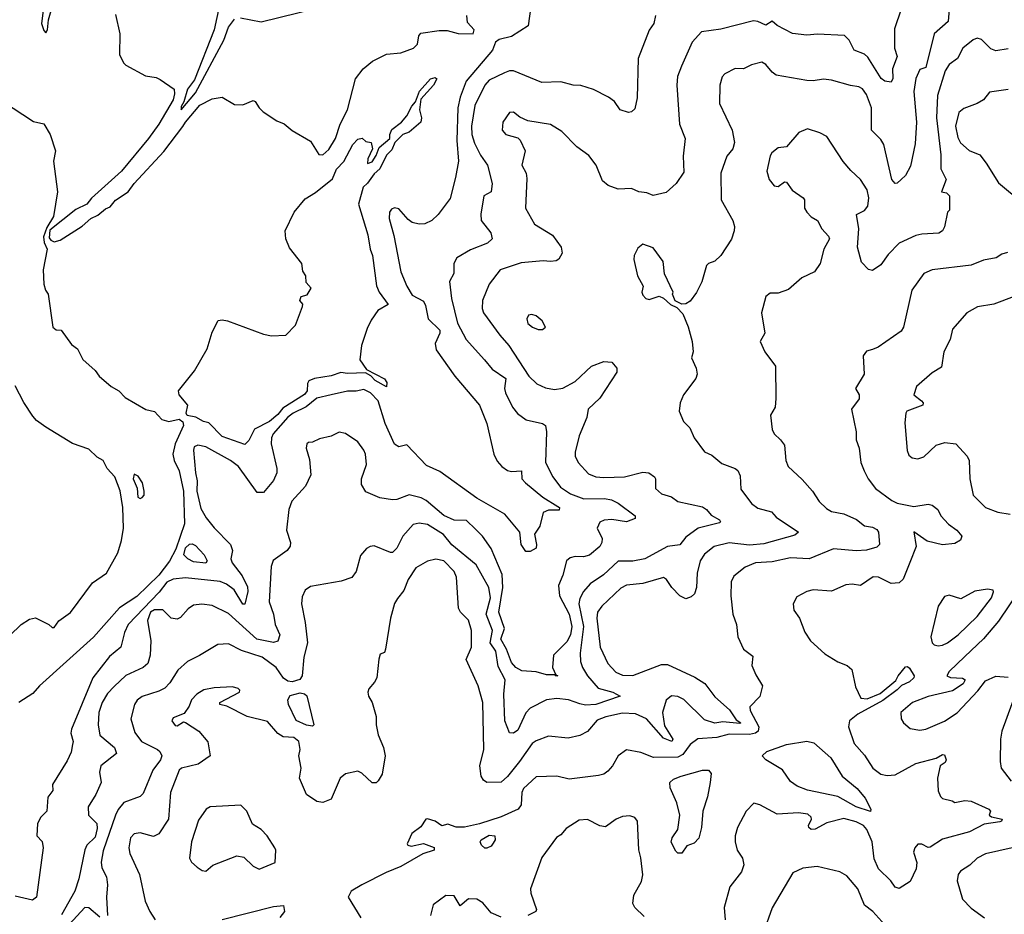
# Model space of a CAD drawing. Extents: x 1245515 to 1420776, y 606314 to 671314.
# Tile 141 of 256: x 1327087 to 1331887, y 625972 to 630334. Entities that reach past the tile are written whole.
import ezdxf

# ---------------------------------------------------------------- set-up
doc = ezdxf.new("R2010")
doc.units = 0

msp = doc.modelspace()

# ---------------------------------------------------------------- linework, layer by layer
at = {"layer": '0CON10XD'}
for points in [[(1329585, 630447.5), (1329565.2, 630304.8), (1329485, 630251.8), (1329425, 630237.4), (1329406.5, 630225), (1329392.2, 630185), (1329263.4, 630035), (1329234, 629956), (1329223.6, 629905), (1329218.6, 629745), (1329225.9, 629645), (1329212.2, 629565), (1329185, 629462), (1329126.5, 629383.5), (1329095.8, 629354.2), (1329061.7, 629338.3), (1329035, 629336.9), (1329001.2, 629345), (1328980.2, 629360.2), (1328935, 629411.5), (1328915, 629417.1), (1328899.5, 629410.5), (1328889.2, 629395), (1328888.2, 629365), (1328911.5, 629281.5), (1328945.4, 629105), (1328975, 629034.4), (1329000.5, 628990.5), (1329055, 628961.2), (1329065, 628940), (1329078.7, 628875), (1329135, 628820.8), (1329135.3, 628805), (1329111.9, 628755), (1329118, 628725), (1329209.2, 628595), (1329329.1, 628455), (1329364, 628365), (1329399.2, 628215), (1329415, 628181.5), (1329437.7, 628155), (1329465, 628135.9), (1329485, 628130.3), (1329533.8, 628133.8), (1329535.3, 628095.3), (1329552.7, 628075), (1329637.8, 628005), (1329709.8, 627959.8), (1329718.5, 627955), (1329717.2, 627942.8), (1329665, 627942.7), (1329639.4, 627930.6), (1329622.5, 627865), (1329596.7, 627825), (1329606.9, 627775), (1329605, 627757.5), (1329575, 627741.2), (1329555, 627741.2), (1329531.2, 627775), (1329525.8, 627835.8), (1329452.9, 627922.9), (1329315, 628001.4), (1329135, 628130.1), (1329070.1, 628160.1), (1328975, 628260.4), (1328935, 628251.4), (1328915, 628264.2), (1328868.1, 628365), (1328834, 628475), (1328797.3, 628515), (1328765, 628530), (1328727.4, 628522.6), (1328685, 628523), (1328605, 628505.3), (1328535, 628488.3), (1328483.8, 628446.2), (1328419.7, 628415), (1328395, 628395.2), (1328323.6, 628315), (1328314.7, 628295), (1328312.9, 628265), (1328341.1, 628145), (1328340.4, 628125), (1328325, 628087.1), (1328275, 628028.6), (1328245, 628029.2), (1328153.8, 628155), (1328114.6, 628185), (1327995, 628250.4), (1327955, 628258.9), (1327938.3, 628251.7), (1327934.1, 628235), (1327944, 628125), (1327953.2, 628085), (1327950, 628035), (1327970.8, 627950.8), (1327995.5, 627905.5), (1328035, 627855.5), (1328114.5, 627775), (1328124.6, 627745), (1328117.2, 627705), (1328123.1, 627685), (1328171.7, 627621.7), (1328198.4, 627568.4), (1328199.8, 627545), (1328185, 627483.8), (1328175, 627484.4), (1328133.3, 627553.3), (1328095, 627580.8), (1328065, 627593.8), (1327895, 627612.2), (1327835, 627605.6), (1327805, 627590.7), (1327767, 627543), (1327616.8, 627385), (1327598.1, 627345), (1327580.3, 627275), (1327525, 627228.2), (1327443.3, 627125), (1327340.5, 626875), (1327336.7, 626855), (1327347.8, 626815), (1327345, 626800), (1327337.8, 626762.2), (1327319.5, 626720.5), (1327246.7, 626605), (1327248.8, 626575), (1327225, 626543.3), (1327219.5, 626475), (1327190.3, 626445), (1327174.3, 626415), (1327170.8, 626355), (1327196.4, 626326.4), (1327201.1, 626295), (1327170, 626055), (1327149.4, 626040.6), (1327065, 626060)], [(1327204.5, 630405.5), (1327193.3, 630315), (1327205, 630280.8), (1327215, 630270), (1327223.1, 630285), (1327227.3, 630332.7), (1327260.5, 630449.5)], [(1327555, 630360), (1327576.2, 630265), (1327573.8, 630165), (1327593.9, 630123.9), (1327605, 630112.5), (1327700.5, 630060.5), (1327752.3, 630052.3), (1327772.7, 630042.7), (1327840.8, 629995), (1327842.4, 629972.4), (1327835, 629942.9), (1327765, 629825.3), (1327715.1, 629755), (1327584.3, 629595), (1327436.9, 629463.1), (1327414.1, 629435), (1327361.8, 629408.2), (1327235, 629307.7), (1327230.8, 629270.8), (1327238.5, 629258.5), (1327255, 629251.4), (1327285, 629259.7), (1327392.5, 629327.5), (1327434.8, 629365), (1327468.8, 629381.2), (1327505, 629411.5), (1327527.7, 629422.3), (1327555, 629453.7), (1327615.5, 629494.5), (1327645.2, 629535), (1327789.2, 629690.8), (1327882.7, 629812.7), (1327895, 629834.7), (1327965, 629916.5), (1328025, 629948.8), (1328075, 629956.7), (1328135, 629920), (1328175, 629918.8), (1328225, 629940), (1328235.9, 629935.9), (1328254.2, 629904.2), (1328274.2, 629884.2), (1328340.3, 629840.3), (1328377, 629827), (1328415, 629794.2), (1328505, 629741.2), (1328545, 629676.7), (1328565, 629675.8), (1328595, 629701.9), (1328626.9, 629755), (1328650, 629825), (1328685.3, 629895), (1328724.4, 630045), (1328761.4, 630095), (1328807.5, 630132.5), (1328875, 630165.7), (1328945, 630173.3), (1329006.5, 630195), (1329026.4, 630215), (1329032.2, 630255), (1329042.2, 630267.8), (1329132.1, 630282.1), (1329171.7, 630281.7), (1329225, 630267.5), (1329298, 630265), (1329302, 630285), (1329270.1, 630320.1), (1329266.8, 630355)], [(1328061.6, 630405), (1328034.6, 630285), (1327939.5, 630040.5), (1327905.9, 629995), (1327887.1, 629932.9), (1327875, 629910), (1327875, 629894), (1327945, 629976.8), (1328083.1, 630235), (1328105, 630297.3), (1328135, 630337.5)], [(1328163.9, 630343.9), (1328265, 630324.2), (1328535, 630390)], [(1331383.8, 630385), (1331351.2, 630288.8), (1331351.4, 630195), (1331364.2, 630155), (1331341.6, 630095), (1331343.2, 630046.8), (1331335, 630029.4), (1331305, 630033.8), (1331287.2, 630047.2), (1331221.9, 630151.9), (1331205, 630166.5), (1331155, 630186), (1331130, 630235), (1331107.5, 630257.5), (1330976, 630264), (1330925, 630258), (1330855, 630267.6), (1330780, 630305), (1330755, 630327.5), (1330725, 630307.5), (1330685.8, 630325.8), (1330665, 630328.1), (1330505, 630287.3), (1330411.2, 630275), (1330365.7, 630225), (1330313.3, 630106.7), (1330293.1, 630056.9), (1330290, 630015), (1330303.5, 629825), (1330331.9, 629755), (1330320.6, 629669.4), (1330325, 629590), (1330288, 629535), (1330238.6, 629491.4), (1330175, 629477.1), (1330145, 629490), (1330105, 629494.4), (1330070.3, 629510.3), (1330005, 629506.9), (1329956.2, 629525), (1329927.9, 629547.9), (1329898, 629625), (1329862.1, 629672.1), (1329803.8, 629713.8), (1329729.3, 629789.3), (1329675, 629822.9), (1329565, 629840.8), (1329525, 629858.6), (1329495, 629883.8), (1329475, 629881.2), (1329441.9, 629835), (1329439.4, 629795), (1329456.2, 629775), (1329515, 629757.5), (1329527.2, 629747.2), (1329550.9, 629695), (1329534.4, 629625), (1329555.9, 629585.9), (1329559.7, 629559.7), (1329552.3, 629415), (1329597.5, 629337.5), (1329685, 629283.3), (1329726.2, 629225), (1329732, 629195), (1329715, 629166.7), (1329702.3, 629157.7), (1329675, 629154.2), (1329638.8, 629158.8), (1329532.2, 629147.8), (1329428.6, 629115), (1329376.1, 629043.9), (1329343.6, 628965), (1329341.5, 628925), (1329348.9, 628905), (1329427.5, 628795), (1329472.1, 628745), (1329569.6, 628595), (1329608.3, 628558.3), (1329650.7, 628539.3), (1329695, 628530), (1329735, 628537.8), (1329795, 628569.4), (1329875, 628644.5), (1329935, 628667.8), (1329974.1, 628664.1), (1329997.5, 628635), (1329997.5, 628615), (1329915, 628487.9), (1329859.1, 628435), (1329851.2, 628395), (1329814.7, 628305.3), (1329794.5, 628225), (1329794.5, 628205), (1329808.9, 628175), (1329860.2, 628120.2), (1329895, 628105.5), (1329935, 628101.1), (1330035, 628105.3), (1330125, 628127.1), (1330154.7, 628124.7), (1330181.1, 628105), (1330186.5, 628095), (1330187.3, 628047.3), (1330215, 628022.5), (1330265, 628007.3), (1330295, 627984.6), (1330415, 627958.1), (1330435.7, 627945), (1330458.3, 627918.3), (1330498.9, 627895), (1330502.9, 627885), (1330498.8, 627881.2), (1330394.8, 627855.2), (1330335, 627810.4), (1330305, 627773.1), (1330244.7, 627765.3), (1330135, 627705.4), (1330076.2, 627693.8), (1330005, 627693.1), (1329932.7, 627627.3), (1329867.5, 627582.5), (1329834.8, 627545.2), (1329818.1, 627511.9), (1329812.8, 627485), (1329835.4, 627374.6), (1329819.8, 627245), (1329821.6, 627205), (1329830.8, 627175), (1329854.5, 627134.5), (1329907.1, 627075), (1329977.9, 627055), (1330014.2, 627035), (1329895.3, 626994.7), (1329845, 626991.3), (1329817.3, 626997.3), (1329761.9, 627018.1), (1329705, 627024), (1329655, 627018.2), (1329575, 626976.7), (1329555, 626954.6), (1329515, 626870), (1329495, 626854.5), (1329475, 626855.8), (1329452.1, 626915), (1329447.6, 627045), (1329454.2, 627114.2), (1329420.1, 627180.1), (1329408.3, 627255), (1329380.9, 627295), (1329392.1, 627355), (1329361.9, 627435), (1329382, 627515), (1329374.7, 627565), (1329312.1, 627675), (1329194, 627774), (1329153.7, 627823.6), (1329075, 627872.7), (1329035, 627879.2), (1329005, 627872.9)], [(1331617.7, 630385), (1331612.5, 630325), (1331544.5, 630265), (1331505, 630100.8), (1331475, 630091.2), (1331455, 630046.7), (1331445.3, 629984.7), (1331458.3, 629835), (1331451.5, 629728.5), (1331429.5, 629620.5), (1331405.5, 629575), (1331384.7, 629555.3), (1331365, 629537.5), (1331355, 629535.8), (1331337.8, 629555), (1331300.3, 629725), (1331285, 629750), (1331238.8, 629795), (1331238.9, 629905), (1331215, 629970), (1331195, 629997.5), (1331177, 630007), (1331137.5, 630012.5), (1331045, 630040), (1331005, 630044.5), (1330955, 630035.6), (1330925, 630036.9), (1330775, 630064.3), (1330755, 630078.5), (1330724.5, 630115), (1330705, 630126.8), (1330655, 630113.4), (1330615, 630094.6), (1330575, 630096), (1330525, 630070), (1330510.8, 630055), (1330500, 630015), (1330499.1, 629925), (1330560.8, 629795), (1330571.5, 629735), (1330564.1, 629705), (1330535, 629668.2)], [(1330186.7, 630355), (1330179.2, 630315), (1330155, 630283.8), (1330102.1, 630145), (1330097.1, 629952.9), (1330085, 629900), (1330070, 629885), (1330055, 629881.2), (1330015, 629893.8), (1329986, 629935), (1329956.9, 629956.9), (1329885, 629993.2), (1329822.5, 630012.5), (1329785, 630014.4), (1329725, 630030.8), (1329632.9, 630027.1), (1329495, 630084.7), (1329475, 630085.3), (1329451.1, 630075), (1329375, 630038.9), (1329354.2, 630015), (1329306.2, 629915), (1329289.8, 629815), (1329291.2, 629775), (1329305, 629732.5), (1329333.8, 629673.8), (1329367.9, 629625), (1329390.5, 629535), (1329385.4, 629494.6), (1329350, 629475), (1329335.6, 629385), (1329337.1, 629355), (1329384.5, 629295), (1329390, 629265), (1329367.5, 629245), (1329285, 629212.1), (1329217.4, 629172.6), (1329203.1, 629145), (1329204, 629096), (1329183.2, 629056.8), (1329192.5, 628975), (1329220.8, 628855), (1329264.3, 628774.3), (1329353.5, 628675), (1329390.3, 628630.3), (1329457.1, 628585), (1329450.7, 628535), (1329454.6, 628515), (1329490, 628445), (1329513.8, 628413.8), (1329556.9, 628383.1), (1329635, 628364.3), (1329650.8, 628355), (1329655.4, 628325), (1329650.9, 628175), (1329686.7, 628105), (1329723.4, 628055), (1329771.7, 628021.7), (1329837.5, 627997.5), (1329938.6, 627998.6), (1329972.8, 627992.8), (1330005, 627977.1), (1330086.7, 627915), (1330087.9, 627902.1), (1330045, 627885.9), (1329973.6, 627896.4), (1329936.9, 627893.1), (1329915.4, 627884.6), (1329901.4, 627855), (1329925.8, 627804.2), (1329925.7, 627785), (1329915.7, 627765), (1329865, 627723.6), (1329835, 627715.4), (1329795, 627716.2), (1329770.7, 627709.3), (1329752.7, 627695), (1329734.8, 627625), (1329714.5, 627575), (1329718.1, 627525), (1329765.8, 627435), (1329778, 627375), (1329771.6, 627335), (1329755, 627300.5), (1329689.4, 627235), (1329684.4, 627175), (1329700, 627140), (1329710, 627135), (1329697.5, 627135), (1329700, 627140), (1329655, 627139.1), (1329605, 627154.4), (1329535, 627159.6), (1329505.5, 627175), (1329485, 627200), (1329460.1, 627265), (1329432.7, 627312.7), (1329450, 627365), (1329423.4, 627445), (1329442.2, 627565), (1329439.2, 627629.2), (1329385.2, 627755.2), (1329342.7, 627815), (1329309.3, 627849.3), (1329265, 627892.2), (1329205, 627893.3), (1329155, 627917), (1329069.4, 627989.4), (1329045, 628001.7), (1328985, 628016.5), (1328925, 627993.6), (1328905, 627992.2), (1328842.8, 628002.8), (1328775, 628031.2), (1328752.7, 628067.3), (1328754.2, 628095), (1328778.1, 628165), (1328773.3, 628215), (1328765.6, 628235), (1328735.8, 628275.8), (1328675, 628315.6), (1328645, 628322.2), (1328605, 628302.7), (1328549.1, 628290.9), (1328515, 628274), (1328495, 628272.5), (1328487.5, 628265), (1328484.2, 628245), (1328499.3, 628189.3), (1328506.2, 628115), (1328480.7, 628059.3), (1328413.9, 627986.1), (1328399.2, 627945), (1328388.5, 627845), (1328407.7, 627785), (1328406.5, 627766.5), (1328391.9, 627745), (1328322.3, 627697.7), (1328313.1, 627666.9), (1328303.9, 627496.1), (1328324.7, 627435), (1328332.1, 627385), (1328354.6, 627335), (1328345, 627304.1), (1328325, 627297.1), (1328243.7, 627313.7), (1328105, 627438.5), (1328025, 627477.7), (1327975, 627484), (1327935, 627478.8), (1327908.1, 627461.9), (1327871.5, 627418.5), (1327855, 627410), (1327826.4, 627416.4), (1327785, 627456.5), (1327745, 627455.7), (1327724.7, 627445), (1327710.6, 627405), (1327726.2, 627305), (1327723.6, 627235), (1327711.2, 627195), (1327690, 627175), (1327605, 627135.4), (1327547.4, 627082.6), (1327515, 627047.7), (1327489.7, 627005), (1327473.7, 626955), (1327469.2, 626895), (1327478.7, 626845), (1327549.1, 626785), (1327558.9, 626755), (1327483.3, 626695), (1327476.2, 626665), (1327484.3, 626615), (1327458.2, 626555), (1327420.8, 626495), (1327423.1, 626455), (1327463.3, 626415), (1327465, 626390), (1327455, 626347.5), (1327415, 626308), (1327405, 626286.2), (1327375.2, 626145), (1327356.6, 626085), (1327290.9, 625969.1)], [(1331905, 630191.8), (1331845, 630182.9), (1331821.8, 630191.8), (1331775, 630237.5), (1331755, 630244), (1331734.5, 630235.5), (1331685, 630195.8), (1331659.1, 630145), (1331618.8, 630115), (1331599.3, 630085), (1331561.2, 629965), (1331556.8, 629855), (1331577.8, 629675), (1331577.4, 629607.4), (1331603.3, 629555), (1331580, 629495), (1331605, 629490), (1331620, 629475), (1331620, 629405), (1331610, 629395), (1331595.9, 629324.1), (1331585.7, 629304.3), (1331567.4, 629292.6), (1331485, 629288.5), (1331455, 629281.2), (1331375, 629244.2), (1331321.2, 629188.8), (1331285, 629139.2), (1331245, 629110.6), (1331225, 629115.8), (1331191.2, 629151.2), (1331171.8, 629225), (1331177.1, 629315), (1331166.2, 629383.8), (1331205.8, 629404.2), (1331222, 629425), (1331226.7, 629465), (1331217.5, 629505), (1331185.8, 629555), (1331138.1, 629598.1), (1331102.1, 629642.1), (1331022.5, 629765), (1330986.8, 629783.2), (1330928.1, 629801.9), (1330885, 629784.3), (1330825.8, 629714.2), (1330785, 629710), (1330753.3, 629685), (1330745, 629670), (1330728.8, 629595), (1330740, 629555), (1330765, 629524), (1330785, 629520), (1330815, 629543.3), (1330825, 629542.5), (1330852.3, 629502.3), (1330906.7, 629465), (1330913.3, 629455), (1330913.3, 629415), (1330923.8, 629395), (1330945, 629372), (1330975.6, 629355.6), (1330996.7, 629315), (1331029.1, 629279.1), (1331034, 629265), (1331007.1, 629215), (1330989.2, 629145), (1330961.2, 629105), (1330900, 629075), (1330835, 629019.2), (1330785, 629001.2), (1330745, 629001.2), (1330723.8, 628985), (1330702.5, 628905), (1330720, 628805), (1330697.5, 628765), (1330720, 628715), (1330770.8, 628645), (1330772.5, 628487.5), (1330770, 628445), (1330747.5, 628405), (1330755.7, 628335), (1330764.3, 628315), (1330796, 628286), (1330815, 628258.8), (1330821.4, 628185), (1330834, 628155), (1330902, 628092), (1330952, 628035), (1330984.2, 627985), (1331019.9, 627949.9), (1331045, 627936.6), (1331105, 627924.5), (1331166.3, 627896.4), (1331205, 627866.2), (1331245, 627859.5), (1331265, 627848.6), (1331272.9, 627835), (1331277.8, 627775), (1331265, 627762.7), (1331215, 627746.8), (1331165.3, 627744.7), (1331055, 627753.1), (1330935, 627705.3), (1330845, 627710.3), (1330755, 627690.3), (1330674.7, 627685.3), (1330624.3, 627665), (1330568.9, 627621.1), (1330555, 627592.5), (1330553.9, 627525), (1330563.2, 627435), (1330581.5, 627385), (1330588.6, 627325), (1330615.8, 627265), (1330660.7, 627230.7), (1330655.8, 627185), (1330675, 627138.8), (1330708.9, 627085), (1330695.8, 627034.2), (1330646, 626984), (1330647.9, 626965), (1330690.4, 626885), (1330687.1, 626865), (1330673.7, 626855), (1330645, 626848.2), (1330545, 626849.5), (1330485, 626833.4), (1330393.1, 626826.9), (1330355, 626799.2), (1330319.7, 626750.3), (1330295, 626738.2), (1330177, 626737), (1330115, 626761.4), (1330045, 626774.2), (1330004.2, 626745), (1329977.5, 626695), (1329955, 626668.9), (1329935.3, 626654.7), (1329908.7, 626648.7), (1329765, 626631.1), (1329705, 626645.5), (1329605, 626641.2), (1329543.5, 626585), (1329534.6, 626565), (1329532.3, 626505), (1329516.4, 626485), (1329435, 626446.9), (1329328, 626412), (1329256.1, 626396.1), (1329215, 626396.7), (1329175, 626411.2), (1329145, 626403.3), (1329113.3, 626425), (1329075, 626437.5), (1329067.5, 626435), (1329042.1, 626397.9), (1328999.2, 626365), (1328976, 626315), (1328978.8, 626308.8), (1328995, 626304.3), (1329056.4, 626316.4), (1329107, 626297), (1329107.5, 626285), (1329053.1, 626266.9), (1328944.5, 626205), (1328873.9, 626176.1), (1328755, 626115.5), (1328702.9, 626085), (1328688.5, 626055), (1328749.4, 625955)], [(1328185, 628261.9), (1328075, 628301.3), (1328008.6, 628368.6), (1327983.5, 628375), (1327945.9, 628395.9), (1327903.3, 628403.3), (1327898.7, 628415), (1327906.4, 628455), (1327864.3, 628505), (1327862, 628525), (1327938.7, 628621.3), (1328000.9, 628729.1), (1328025, 628810), (1328055, 628866.7), (1328075, 628871.2), (1328100, 628865), (1328275, 628800.6), (1328315, 628793.1), (1328385, 628795.5), (1328431.2, 628845), (1328466, 628935), (1328466.7, 628946.7), (1328452.5, 628965), (1328460, 628985), (1328488.3, 628991.7), (1328507.5, 629025), (1328483, 629053), (1328482.5, 629085), (1328468.3, 629108.3), (1328462.5, 629145), (1328401.9, 629221.9), (1328384.5, 629265.5), (1328381.1, 629305), (1328425, 629396.2), (1328478.8, 629461.2), (1328529.1, 629490.9), (1328611.3, 629558.7), (1328630.8, 629605), (1328667.6, 629642.4), (1328711.9, 629725), (1328735, 629751.2), (1328756.4, 629756.4), (1328775, 629740), (1328800, 629735), (1328807.5, 629705), (1328783.6, 629656.4), (1328782.5, 629632.5), (1328805, 629641.2), (1328825, 629671.2), (1328839.5, 629710.5), (1328892.2, 629755), (1328892.1, 629775), (1328901.2, 629798.8), (1328948.2, 629835), (1328974.6, 629865), (1328998, 629912), (1329016, 629934), (1329036.5, 629985), (1329090.6, 630045), (1329112.5, 630052.5), (1329121.4, 630045), (1329103.9, 630015), (1329043.1, 629946.9), (1329036.1, 629895), (1329046.2, 629855), (1329043.1, 629835), (1328985, 629785.5), (1328954.2, 629775), (1328915.6, 629735), (1328900.7, 629699.3), (1328875, 629672.9), (1328842.9, 629607.1), (1328815, 629582.5), (1328783.2, 629536.8), (1328761.9, 629518.1), (1328738.5, 629435), (1328784.2, 629285), (1328796.2, 629215), (1328807.5, 629185), (1328825.9, 629035.9), (1328838.8, 629005), (1328883.8, 628945), (1328833.3, 628916.7), (1328801, 628869), (1328781.1, 628828.9), (1328753.5, 628745), (1328746, 628675), (1328777.6, 628627.6), (1328865, 628583.3), (1328876.7, 628565), (1328876, 628544), (1328820.5, 628575), (1328798.2, 628598.2), (1328772.7, 628612.7), (1328685, 628608.2), (1328653, 628613), (1328605, 628596.7), (1328525, 628584.7), (1328497.4, 628572.6), (1328490.3, 628559.7), (1328487.9, 628525), (1328475, 628505.8), (1328369.8, 628440.2), (1328345, 628408.3), (1328305.3, 628375), (1328231.9, 628338.1), (1328205, 628282.5), (1328185, 628261.9)], [(1326902.2, 630002.2), (1327155, 629838.2), (1327205, 629826.7), (1327235.4, 629775), (1327262.1, 629695), (1327251.7, 629645), (1327270.9, 629495), (1327251.6, 629375), (1327219, 629321), (1327204, 629275), (1327206.9, 629246.9), (1327220.8, 629215), (1327201.9, 629115), (1327204.5, 629044.5), (1327212.5, 629015), (1327226.2, 628995), (1327248.8, 628835), (1327265, 628821.2), (1327289.3, 628819.3), (1327340.3, 628750.3), (1327368.8, 628728.8), (1327395, 628676.7), (1327455, 628623.3), (1327475, 628596.2), (1327533.3, 628545), (1327570, 628525), (1327601.7, 628491.7), (1327703, 628433), (1327745, 628423.3), (1327780, 628385), (1327814.7, 628374.7), (1327865, 628386.8), (1327882.9, 628372.9), (1327885.5, 628354.5), (1327845.9, 628265), (1327833.8, 628215), (1327840.4, 628185), (1327864.2, 628134.2), (1327885.9, 628035), (1327890.3, 627875), (1327848.3, 627751.7), (1327816.9, 627693.1), (1327766.3, 627625), (1327658.6, 627521.4), (1327573.6, 627466.4), (1327446.7, 627323.3), (1327183.8, 627086.2), (1327151.5, 627048.5), (1327083.3, 627005)], [(1331905, 629994.4), (1331815, 629981.1), (1331785, 629943.5), (1331753.8, 629925), (1331688.7, 629901.3), (1331665, 629881.2), (1331648.8, 629815), (1331660.2, 629760.2), (1331674, 629734), (1331715, 629696.9), (1331766.7, 629675), (1331798.9, 629635), (1331858.5, 629538.5), (1331973.1, 629443.1)], [(1330535, 629668.2), (1330504.6, 629585), (1330507.1, 629455), (1330562.7, 629355), (1330571.8, 629325), (1330570.5, 629305), (1330556.3, 629263.6), (1330504.5, 629185), (1330475, 629156.9), (1330445, 629146), (1330435, 629136.2), (1330412.9, 629055), (1330386.8, 629003.2), (1330355, 628962), (1330335, 628948), (1330315, 628946.2), (1330282.5, 628962.5), (1330270, 628995), (1330272.5, 629005), (1330230.8, 629095), (1330224.3, 629154.3), (1330175, 629221.2), (1330125, 629240), (1330099.7, 629220.3), (1330082, 629185), (1330080.8, 629165), (1330098, 629085), (1330126, 629035), (1330120, 629005), (1330125, 628990), (1330140, 628975), (1330155, 628970), (1330205, 628986.2), (1330226.1, 628976.1), (1330260, 628945), (1330291.2, 628931.2), (1330320, 628900), (1330345.7, 628835.7), (1330365.8, 628765), (1330370.8, 628715), (1330362.5, 628685), (1330385.3, 628635.3), (1330389.1, 628605), (1330383.3, 628585), (1330323.5, 628505), (1330306.9, 628465), (1330302.5, 628425), (1330323.8, 628375), (1330354.3, 628344.3), (1330375.8, 628295.8), (1330425, 628226.7), (1330460.5, 628210.5), (1330509.7, 628169.7), (1330575, 628145.7), (1330587.5, 628135), (1330599.8, 628109.8), (1330602.9, 628045), (1330654.7, 627974.7), (1330685, 627952.7), (1330751.4, 627935), (1330775, 627908.9), (1330884, 627835), (1330865, 627820.8), (1330715, 627778.6), (1330645, 627771), (1330545, 627783.5), (1330472, 627765), (1330425, 627727.8), (1330405, 627696), (1330388.9, 627635), (1330386, 627565), (1330376.2, 627535), (1330361.1, 627518.9), (1330335, 627510), (1330305, 627524.4), (1330265.4, 627565.4), (1330240.6, 627605), (1330225, 627614.5), (1330125, 627584.7), (1330045, 627576.8), (1330017.4, 627562.6), (1329924.6, 627475), (1329903.9, 627445), (1329900.8, 627415), (1329916.1, 627275), (1329953.9, 627193.9), (1329992.9, 627152.9), (1330025, 627137.7), (1330075.4, 627135.4), (1330215, 627190), (1330245, 627190), (1330378.2, 627128.2), (1330426.9, 627096.9), (1330475, 627032.5), (1330548, 626968), (1330580.2, 626920.2), (1330603.3, 626905), (1330597.5, 626902.5), (1330515, 626910), (1330475, 626904.4), (1330425, 626920.5), (1330325, 627018.6), (1330295, 627034.3), (1330265, 627036.9), (1330239.1, 627015), (1330220, 626955), (1330230.7, 626890.7), (1330271.1, 626825), (1330266.2, 626813.8), (1330225, 626831.2), (1330143.3, 626925), (1330089.3, 626949.3), (1330025, 626951.6), (1329945, 626934.8), (1329901.7, 626918.3), (1329855, 626862.9), (1329817.3, 626842.7), (1329760.9, 626830.9), (1329665, 626839.5), (1329605, 626818.2), (1329585, 626804.4), (1329523.4, 626716.6), (1329465, 626642.9), (1329435, 626615.8), (1329365, 626614.2), (1329348.5, 626625), (1329337.1, 626645), (1329330.8, 626695), (1329349.7, 626775), (1329344.1, 627005), (1329321.8, 627085), (1329263.4, 627213.4), (1329290.3, 627275), (1329288.9, 627355), (1329275.7, 627405.7), (1329235.3, 627445), (1329225.8, 627465), (1329216.2, 627615), (1329205, 627643.3), (1329155, 627695.8), (1329116.6, 627703.4), (1329075, 627692.9), (1329018.1, 627661.9), (1328980.8, 627605), (1328959.3, 627550.7), (1328928.6, 627511.4), (1328915, 627488), (1328895.3, 627415.3), (1328870.8, 627265), (1328865, 627247.5), (1328845, 627240), (1328838, 627215), (1328827.5, 627125), (1328816.8, 627103.2), (1328788.8, 627071.2), (1328783.8, 627055), (1328788, 627035), (1328806, 627005), (1328825.6, 626935.6), (1328825.7, 626895), (1328835, 626847.5), (1328861.1, 626785), (1328868.8, 626745), (1328853.6, 626655), (1328835, 626622.5), (1328825, 626612.9), (1328805, 626612.5), (1328755, 626659.4), (1328735, 626670), (1328675, 626656.7), (1328650, 626635), (1328605, 626532.5), (1328565, 626516.5), (1328535, 626521.4), (1328486, 626555), (1328451.2, 626635), (1328458.6, 626685), (1328447.5, 626745), (1328454.2, 626775), (1328448, 626815), (1328424.1, 626834.1), (1328372.3, 626837.7), (1328345, 626852.5), (1328295, 626912.5), (1328196.8, 626936.8), (1328097.3, 626987.3), (1328062.5, 626995), (1328063.3, 627005), (1328158, 627055), (1328161.2, 627065), (1328152.7, 627072.7), (1328125, 627081.4), (1328035, 627075.6), (1327985, 627066.9), (1327950.8, 627045), (1327925, 627018), (1327913.3, 626986.7), (1327889.5, 626950.5), (1327835, 626930), (1327828.8, 626915), (1327845, 626892), (1327855, 626891.2), (1327885, 626910), (1327895, 626906.7), (1327960, 626865), (1328005, 626813.3), (1328016, 626745), (1327956.8, 626703.2), (1327876.4, 626683.6), (1327864.8, 626675.2), (1327821.9, 626565), (1327812.9, 626435), (1327765, 626364.3), (1327738.8, 626351.2), (1327675, 626368.2), (1327645, 626363.3), (1327627.5, 626345), (1327619.6, 626295), (1327625, 626268), (1327671.5, 626165), (1327699.6, 626035), (1327720.9, 625985), (1327748.1, 625945)], [(1331901.7, 629198.3), (1331875, 629191.2), (1331847.4, 629172.6), (1331785, 629160.8), (1331725, 629136.9), (1331535, 629114.4), (1331495, 629097.1), (1331436.7, 629015), (1331396, 628835), (1331384.3, 628815), (1331272.4, 628737.6), (1331244.5, 628725.5), (1331215, 628718.1), (1331198.1, 628695), (1331204.2, 628605), (1331161.2, 628535), (1331179.4, 628505), (1331179.2, 628485), (1331142.5, 628435), (1331164.5, 628325), (1331164.4, 628285), (1331178.6, 628245), (1331188, 628175), (1331204.1, 628134.1), (1331223.8, 628095), (1331258.3, 628048.3), (1331338.7, 627988.7), (1331365, 627975.7), (1331445, 627960), (1331515, 627971.2), (1331535, 627966), (1331562, 627945), (1331578.1, 627915), (1331615, 627874.5), (1331655.7, 627845), (1331680, 627815), (1331673.8, 627796.2), (1331645, 627780), (1331585, 627773.5), (1331511.1, 627791.1), (1331445, 627836.2), (1331456.8, 627765), (1331426.9, 627686.9), (1331394.5, 627605.5), (1331375, 627588.1), (1331335, 627584.3), (1331273.3, 627615), (1331246.9, 627616.9), (1331185, 627575.7), (1331145, 627581.9), (1331115, 627577.8), (1331045, 627546.7), (1330955.5, 627554.5), (1330924.6, 627545.4), (1330875, 627519.2), (1330856.9, 627485), (1330861.4, 627455), (1330888.1, 627415), (1330915, 627346.7), (1330942, 627305), (1331012.4, 627242.4), (1331075, 627203.3), (1331121.2, 627185), (1331142.9, 627165), (1331160.7, 627080.7), (1331186.7, 627025), (1331218.5, 627021.5), (1331282.2, 627047.8), (1331358.8, 627111.2), (1331369.5, 627135), (1331405, 627178), (1331415, 627180), (1331425, 627172.5), (1331446.7, 627135), (1331446.2, 627125), (1331425, 627106), (1331385, 627086.7), (1331365, 627066.2)], [(1331935, 628984.2), (1331835, 628947.5), (1331756.8, 628933.2), (1331703.8, 628905), (1331634.2, 628825), (1331622.9, 628775), (1331592.5, 628715), (1331580.5, 628639.5), (1331535, 628611.4), (1331458, 628545), (1331446, 628505), (1331482.9, 628475), (1331490.8, 628465), (1331490, 628455), (1331412, 628425), (1331406, 628415), (1331401.7, 628368.3), (1331413.2, 628233.2), (1331421.3, 628211.3), (1331437.9, 628197.9), (1331465, 628193.3), (1331495, 628203.1), (1331555, 628260), (1331597.3, 628272.7), (1331650, 628265), (1331705.3, 628205.3), (1331715.3, 628185.3), (1331718.2, 628095), (1331735.5, 628015.5), (1331795, 627955.6), (1331855, 627933.3), (1331915, 627922.5)], [(1329635, 628823.3), (1329650, 628835), (1329633.3, 628865), (1329605, 628890), (1329583.9, 628896.1), (1329566.7, 628893.3), (1329560, 628875), (1329565, 628853.3), (1329587.5, 628835), (1329615, 628824), (1329635, 628823.3)], [(1327038.6, 627331.4), (1327095, 627384), (1327135, 627410), (1327165, 627417.5), (1327230, 627385), (1327245, 627370), (1327255, 627370), (1327277.8, 627402.2), (1327335, 627443.1), (1327442.4, 627587.6), (1327511.1, 627635), (1327565.5, 627735), (1327583.1, 627795), (1327593.1, 627855), (1327589.4, 627955), (1327577.1, 628037.1), (1327551.2, 628105), (1327514.4, 628145), (1327494, 628184), (1327465, 628200), (1327425, 628240.5), (1327345, 628267.6), (1327215, 628347.7), (1327169.5, 628379.5), (1327150.6, 628400.6), (1327107.1, 628467.1), (1327065, 628548.6)], [(1327675, 628000), (1327685, 628003.3), (1327693.3, 628015), (1327694, 628035), (1327685.7, 628075), (1327665, 628108), (1327645, 628117.5), (1327641.2, 628095), (1327659.2, 628049.2), (1327663.8, 628005), (1327675, 628000)], [(1329005, 627872.9), (1328954.9, 627815.1), (1328925, 627756.7), (1328905, 627736.7), (1328895, 627735.7), (1328815, 627767.8), (1328795, 627765.6), (1328777.5, 627755), (1328748.5, 627721.5), (1328727.4, 627642.6), (1328706.2, 627613.8), (1328655, 627595.5), (1328505, 627570.8), (1328478.3, 627551.7), (1328465, 627520), (1328460.4, 627485), (1328479.4, 627395), (1328490.4, 627295), (1328472.9, 627225), (1328464.4, 627135), (1328452.8, 627117.2), (1328415, 627104.6), (1328395, 627109.1), (1328373.7, 627123.6), (1328337.8, 627175), (1328268.6, 627225), (1328168.6, 627258.6), (1328105, 627290.5), (1328052.8, 627287.2), (1327963.1, 627233.1), (1327905.7, 627205), (1327857.8, 627162.2), (1327819.5, 627100.5), (1327794.5, 627075), (1327765, 627059.1), (1327685, 627033.8), (1327660.5, 627015), (1327647.1, 626995), (1327629.2, 626925), (1327648.5, 626858.5), (1327681.5, 626815), (1327758.8, 626775), (1327770.8, 626765), (1327780, 626745), (1327773.1, 626725), (1327736.8, 626675), (1327689.2, 626560.8), (1327673.9, 626546.1), (1327595, 626517.3), (1327566.6, 626483.4), (1327553.6, 626455), (1327495, 626280.5), (1327485.2, 626225.2), (1327488.1, 626198.1), (1327510.5, 626155), (1327515.5, 626115), (1327510, 626055), (1327515.7, 625965)], [(1327995, 627683.2), (1327935, 627691.1), (1327907.7, 627705), (1327887.2, 627725), (1327895, 627758.5), (1327915, 627776.9), (1327928.3, 627778.3), (1327945, 627770), (1327986.7, 627725), (1328000.5, 627695), (1327995, 627683.2)], [(1331968.3, 627565), (1331858.4, 627401.6), (1331786, 627315), (1331695, 627228.3), (1331617.3, 627155), (1331606.7, 627135), (1331625, 627126.1), (1331683.8, 627123.8), (1331695.7, 627115), (1331685.7, 627095), (1331635, 627061.6), (1331515, 627034.1), (1331439.7, 627005), (1331382.5, 626955), (1331384.4, 626924.4), (1331396.2, 626905), (1331427.9, 626877.9), (1331475, 626870), (1331505, 626874.4), (1331596, 626914), (1331656.2, 626953.8), (1331758.3, 627061.7), (1331795, 627109.7), (1331845, 627132.5), (1331905, 627128.5)], [(1331565, 627280), (1331585, 627283.5), (1331609.3, 627295), (1331661.6, 627335), (1331755, 627423.8), (1331824.1, 627515), (1331834.3, 627544.3), (1331831.7, 627551.7), (1331805, 627556.9), (1331743, 627547), (1331675, 627510), (1331617.9, 627527.9), (1331595, 627520.7), (1331565, 627474.5), (1331529.4, 627325), (1331535, 627296.2), (1331545, 627285.8), (1331565, 627280)], [(1328515, 626889.2), (1328485, 626893.3), (1328435, 626916.9), (1328397, 626995), (1328395, 627018), (1328405, 627037.9), (1328455, 627051.1), (1328476.2, 627046.2), (1328487, 627037), (1328520.8, 626895), (1328515, 626889.2)], [(1331365, 627066.2), (1331295, 627014), (1331172.8, 626947.2), (1331131.4, 626915), (1331126.9, 626885), (1331154.5, 626805), (1331205, 626748.1), (1331246.5, 626685), (1331285, 626655.4), (1331315, 626647.7), (1331355, 626651.6), (1331455, 626707.2), (1331555, 626733.3), (1331585, 626751.2), (1331595, 626750), (1331603.3, 626725), (1331597.7, 626712.3), (1331574, 626696), (1331560.5, 626635), (1331563.8, 626573.8), (1331575.4, 626545.4), (1331585.5, 626535.5), (1331632.5, 626525), (1331645, 626516.2), (1331695, 626526.9), (1331725, 626523.5), (1331811.2, 626485), (1331820, 626475), (1331812.5, 626455), (1331825, 626446.7), (1331875.8, 626435), (1331873.3, 626425), (1331865, 626422.5), (1331788.9, 626411.1), (1331716.8, 626373.2), (1331585, 626338.5), (1331525, 626298.8), (1331515, 626296.7), (1331485, 626313.8), (1331465, 626313.8), (1331450, 626295), (1331444.5, 626275), (1331460, 626225), (1331457.1, 626192.9), (1331428.1, 626131.9), (1331375, 626096.9), (1331355, 626104.3), (1331333.1, 626135), (1331273.3, 626193.3), (1331252.1, 626242.1), (1331241.9, 626325), (1331216.2, 626385), (1331200.4, 626405), (1331165, 626423.2), (1331105, 626438.2), (1331022.5, 626417.5), (1330965, 626386.1), (1330945, 626384.7), (1330933.9, 626395), (1330932.5, 626405), (1330946.2, 626435), (1330944.6, 626444.6), (1330929.1, 626459.1), (1330884, 626466), (1330780.3, 626460.3), (1330695, 626505.6), (1330666, 626514), (1330629.2, 626475), (1330585.7, 626395), (1330574.4, 626355), (1330574.4, 626325), (1330584.4, 626285), (1330610.9, 626245), (1330617, 626213), (1330605, 626178), (1330548.1, 626105), (1330521.4, 626005), (1330525.6, 625945)], [(1331948.1, 627065), (1331875.4, 626865), (1331868.9, 626825), (1331866.4, 626716.4), (1331871.2, 626685), (1331920.4, 626620.4)], [(1331235, 626473.1), (1331165, 626495.3), (1331075, 626546.3), (1330927.4, 626577.4), (1330877.1, 626597.1), (1330845, 626619.1), (1330805, 626675.4), (1330724.3, 626725), (1330706.9, 626745), (1330729.2, 626765), (1330825, 626800.2), (1330925, 626815.9), (1330958.5, 626808.5), (1331041.1, 626735), (1331097.1, 626645), (1331168.9, 626585), (1331208.2, 626538.2), (1331236.7, 626485), (1331235, 626473.1)], [(1330315, 626270), (1330295, 626270), (1330285, 626280), (1330263.1, 626323.1), (1330267.1, 626345), (1330294.7, 626385.3), (1330304.6, 626455), (1330290, 626515), (1330258, 626588), (1330257.1, 626615), (1330275, 626631.1), (1330311.1, 626645), (1330415, 626673.7), (1330444.2, 626674.2), (1330457.5, 626657.5), (1330452.7, 626615), (1330439.7, 626545), (1330418, 626475), (1330410, 626395), (1330397.2, 626342.7), (1330375, 626317.8), (1330340, 626305), (1330315, 626270)], [(1327995, 626182.5), (1328029.4, 626210.6), (1328145, 626256), (1328180.7, 626250.7), (1328225, 626206.2), (1328255, 626192), (1328332.5, 626225), (1328336, 626285), (1328331.2, 626295), (1328294, 626355), (1328264, 626385), (1328221.7, 626411.7), (1328194.2, 626475), (1328165, 626504), (1328015, 626496), (1327995.8, 626484.2), (1327958.7, 626431.3), (1327924.5, 626325), (1327915.6, 626245), (1327925.5, 626225.5), (1327951.7, 626201.7), (1327976.7, 626185), (1327995, 626182.5)], [(1330130.7, 625960.7), (1330085, 626004.5), (1330075.5, 626025), (1330081.5, 626065), (1330117.8, 626132.2), (1330125.4, 626164.6), (1330115, 626246.7), (1330105.4, 626285.4), (1330098, 626425), (1330085, 626443.8), (1330061.7, 626451.7), (1330025, 626449.2), (1329995, 626435.7), (1329942.3, 626397.7), (1329915, 626402.5), (1329855, 626433.1), (1329815, 626431.4), (1329750.7, 626389.3), (1329725, 626358.8), (1329703.4, 626346.6), (1329632, 626248), (1329577.9, 626095), (1329578.2, 626075), (1329607.1, 625995), (1329604, 625986), (1329564.2, 625965.8)], [(1329365, 626293.6), (1329354.7, 626294.7), (1329338.6, 626308.6), (1329331.4, 626325), (1329336.9, 626335), (1329375, 626356.9), (1329403.8, 626355), (1329404.5, 626335), (1329395, 626318.1), (1329385, 626304.6), (1329365, 626293.6)], [(1332005, 626314.3), (1331795, 626266.5), (1331754.2, 626245), (1331719.1, 626210.9), (1331672.5, 626182.5), (1331662.2, 626165), (1331657.8, 626135), (1331683.8, 626045), (1331725, 626001.8), (1331789.5, 625955)], [(1331305, 625920.8), (1331245.8, 625985), (1331205.4, 626015.4), (1331172.9, 626095), (1331118.9, 626158.9), (1331085, 626178), (1330975, 626204.2), (1330905, 626197.1), (1330855.4, 626174.6), (1330755, 626003.8), (1330710.6, 625879.4)], [(1329435, 625957.5), (1329385, 625979.2), (1329345, 626026.7), (1329315, 626045.4), (1329275, 626046.4), (1329235, 626012.9), (1329205, 626061.4), (1329165, 626062.5), (1329102.2, 626017.8), (1329089.5, 625965)], [(1327477.6, 625957.6), (1327425, 626002.9), (1327405, 626004.3), (1327327.7, 625922.3)], [(1328075, 625946.5), (1328325, 626009.2), (1328372.5, 626015), (1328378, 625985), (1328354.6, 625955.4)]]:
    msp.add_lwpolyline(points, dxfattribs=at)

doc.saveas('drawing.dxf')
